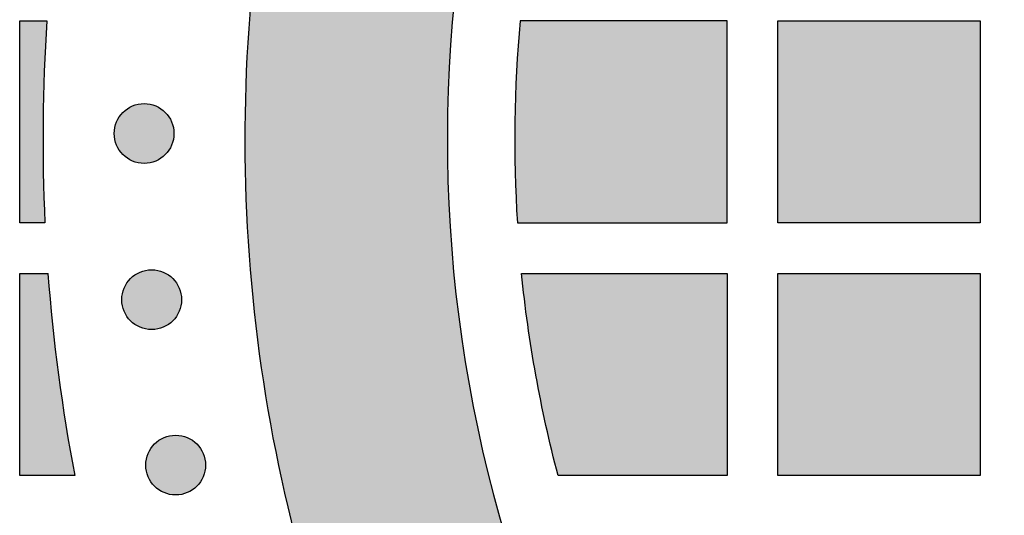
# Model space of a CAD drawing. Header units: millimetres. Extents: x -3873 to -97, y 912 to 4165.
# Tile 143 of 256: x -3522 to -3463, y 1547 to 1576. Entities that reach past the tile are written whole.
import ezdxf

# ---------------------------------------------------------------- set-up
doc = ezdxf.new("R2010")
doc.units = ezdxf.units.MM
doc.layers.add('pattern', color=7, linetype='Continuous', true_color=0x000000)

msp = doc.modelspace()

# ---------------------------------------------------------------- hatches: boundary and pattern name
at = {"layer": 'pattern'}
for points in [[(-3401.116, 1629.673), (-3395.362, 1614.648), (-3409.588, 1620.214), (-3412.097, 1621.149), (-3414.643, 1622.005), (-3417.225, 1622.78), (-3419.837, 1623.472), (-3422.477, 1624.08), (-3425.139, 1624.602), (-3427.82, 1625.036), (-3430.515, 1625.383), (-3433.22, 1625.64), (-3435.93, 1625.809), (-3438.642, 1625.888), (-3441.35, 1625.878), (-3444.051, 1625.78), (-3446.74, 1625.594), (-3449.413, 1625.322), (-3452.066, 1624.965), (-3453.06, 1624.804), (-3454.054, 1624.624), (-3455.047, 1624.424), (-3456.038, 1624.203), (-3457.027, 1623.963), (-3458.013, 1623.702), (-3458.996, 1623.421), (-3459.974, 1623.121), (-3460.948, 1622.8), (-3461.917, 1622.46), (-3462.88, 1622.1), (-3463.837, 1621.72), (-3464.786, 1621.321), (-3465.728, 1620.903), (-3466.662, 1620.466), (-3467.587, 1620.01), (-3468.503, 1619.536), (-3469.409, 1619.044), (-3470.304, 1618.534), (-3471.189, 1618.006), (-3472.062, 1617.461), (-3472.923, 1616.9), (-3473.772, 1616.322), (-3474.608, 1615.728), (-3475.431, 1615.118), (-3476.24, 1614.494), (-3477.035, 1613.855), (-3477.815, 1613.201), (-3478.581, 1612.534), (-3479.331, 1611.854), (-3480.066, 1611.161), (-3480.785, 1610.456), (-3481.49, 1609.737), (-3482.183, 1609.002), (-3482.863, 1608.252), (-3483.53, 1607.486), (-3484.184, 1606.706), (-3484.823, 1605.911), (-3485.447, 1605.102), (-3486.057, 1604.279), (-3486.651, 1603.443), (-3487.229, 1602.595), (-3487.79, 1601.733), (-3488.335, 1600.86), (-3488.862, 1599.975), (-3489.373, 1599.08), (-3489.865, 1598.174), (-3490.339, 1597.258), (-3490.795, 1596.333), (-3491.232, 1595.399), (-3491.65, 1594.457), (-3492.049, 1593.508), (-3492.429, 1592.551), (-3492.789, 1591.588), (-3493.129, 1590.619), (-3493.45, 1589.645), (-3493.75, 1588.667), (-3494.031, 1587.684), (-3494.292, 1586.698), (-3494.532, 1585.709), (-3494.752, 1584.718), (-3494.953, 1583.725), (-3495.133, 1582.731), (-3495.294, 1581.737), (-3495.651, 1579.084), (-3495.923, 1576.411), (-3496.109, 1573.722), (-3496.207, 1571.021), (-3496.217, 1568.313), (-3496.138, 1565.601), (-3495.969, 1562.891), (-3495.712, 1560.186), (-3495.365, 1557.491), (-3494.931, 1554.81), (-3494.409, 1552.148), (-3493.801, 1549.508), (-3493.109, 1546.896), (-3492.334, 1544.314), (-3491.478, 1541.768), (-3490.543, 1539.259), (-3484.977, 1525.033), (-3500.002, 1530.787), (-3500.667, 1532.313), (-3501.307, 1533.855), (-3501.922, 1535.412), (-3502.509, 1536.982), (-3503.07, 1538.565), (-3503.603, 1540.161), (-3504.109, 1541.769), (-3504.587, 1543.387), (-3505.037, 1545.016), (-3505.457, 1546.655), (-3505.849, 1548.303), (-3506.211, 1549.958), (-3506.544, 1551.621), (-3506.848, 1553.291), (-3507.121, 1554.966), (-3507.364, 1556.646), (-3507.577, 1558.33), (-3507.76, 1560.018), (-3507.913, 1561.707), (-3508.035, 1563.399), (-3508.127, 1565.091), (-3508.188, 1566.784), (-3508.219, 1568.475), (-3508.22, 1570.165), (-3508.191, 1571.853), (-3508.132, 1573.537), (-3508.043, 1575.218), (-3507.924, 1576.893), (-3507.776, 1578.563), (-3507.599, 1580.227), (-3507.393, 1581.883), (-3507.159, 1583.532), (-3506.961, 1584.758), (-3506.738, 1585.983), (-3506.491, 1587.207), (-3506.22, 1588.429), (-3505.923, 1589.649), (-3505.602, 1590.864), (-3505.256, 1592.076), (-3504.885, 1593.283), (-3504.49, 1594.484), (-3504.07, 1595.678), (-3503.626, 1596.866), (-3503.158, 1598.045), (-3502.666, 1599.216), (-3502.151, 1600.377), (-3501.612, 1601.529), (-3501.05, 1602.669), (-3500.465, 1603.798), (-3499.858, 1604.915), (-3499.229, 1606.019), (-3498.579, 1607.11), (-3497.907, 1608.187), (-3497.215, 1609.248), (-3496.502, 1610.295), (-3495.77, 1611.326), (-3495.019, 1612.34), (-3494.249, 1613.338), (-3493.461, 1614.318), (-3492.655, 1615.28), (-3491.833, 1616.224), (-3490.994, 1617.149), (-3490.14, 1618.055), (-3489.27, 1618.941), (-3488.384, 1619.811), (-3487.478, 1620.665), (-3486.553, 1621.504), (-3485.609, 1622.326), (-3484.647, 1623.132), (-3483.667, 1623.92), (-3482.669, 1624.69), (-3481.655, 1625.441), (-3480.624, 1626.173), (-3479.577, 1626.886), (-3478.516, 1627.578), (-3477.439, 1628.25), (-3476.348, 1628.9), (-3475.244, 1629.529), (-3474.127, 1630.136), (-3472.998, 1630.721), (-3471.858, 1631.283), (-3470.706, 1631.822), (-3469.545, 1632.337), (-3468.374, 1632.829), (-3467.195, 1633.297), (-3466.007, 1633.741), (-3464.813, 1634.161), (-3463.612, 1634.556), (-3462.405, 1634.927), (-3461.193, 1635.273), (-3459.978, 1635.594), (-3458.758, 1635.891), (-3457.536, 1636.162), (-3456.312, 1636.409), (-3455.087, 1636.632), (-3453.861, 1636.83), (-3452.212, 1637.064), (-3450.556, 1637.27), (-3448.892, 1637.447), (-3447.222, 1637.595), (-3445.546, 1637.714), (-3443.866, 1637.803), (-3442.182, 1637.862), (-3440.494, 1637.891), (-3438.804, 1637.891), (-3437.113, 1637.859), (-3435.42, 1637.798), (-3433.728, 1637.706), (-3432.036, 1637.584), (-3430.347, 1637.431), (-3428.659, 1637.249), (-3426.975, 1637.035), (-3425.295, 1636.792), (-3423.62, 1636.519), (-3421.95, 1636.215), (-3420.287, 1635.882), (-3418.632, 1635.52), (-3416.984, 1635.128), (-3415.345, 1634.708), (-3413.716, 1634.258), (-3412.098, 1633.78), (-3410.49, 1633.275), (-3408.894, 1632.741), (-3407.311, 1632.18), (-3405.74, 1631.593), (-3404.184, 1630.978), (-3402.642, 1630.338)], [(-3519.99, 1576.425), (-3520.147, 1573.428), (-3520.219, 1570.427), (-3520.206, 1567.425), (-3520.109, 1564.425), (-3521.608, 1564.425), (-3521.608, 1576.425)], [(-3492.068, 1564.425), (-3479.608, 1564.425), (-3479.608, 1576.425), (-3491.907, 1576.425), (-3492.027, 1574.929), (-3492.119, 1573.431), (-3492.182, 1571.93), (-3492.217, 1570.428), (-3492.222, 1568.926), (-3492.2, 1567.424), (-3492.148, 1565.924)], [(-3464.608, 1564.425), (-3476.607, 1564.425), (-3476.607, 1576.425), (-3464.608, 1576.425)], [(-3512.968, 1570.986), (-3512.997, 1571.014), (-3513.026, 1571.041), (-3513.056, 1571.068), (-3513.086, 1571.094), (-3513.118, 1571.12), (-3513.15, 1571.145), (-3513.184, 1571.17), (-3513.218, 1571.194), (-3513.253, 1571.217), (-3513.288, 1571.24), (-3513.325, 1571.262), (-3513.362, 1571.283), (-3513.4, 1571.304), (-3513.439, 1571.323), (-3513.478, 1571.342), (-3513.518, 1571.36), (-3513.559, 1571.377), (-3513.6, 1571.393), (-3513.642, 1571.408), (-3513.685, 1571.423), (-3513.728, 1571.436), (-3513.771, 1571.448), (-3513.815, 1571.459), (-3513.86, 1571.468), (-3513.904, 1571.477), (-3513.949, 1571.485), (-3513.994, 1571.491), (-3514.04, 1571.497), (-3514.085, 1571.501), (-3514.131, 1571.504), (-3514.177, 1571.506), (-3514.223, 1571.506), (-3514.269, 1571.506), (-3514.315, 1571.504), (-3514.361, 1571.501), (-3514.406, 1571.497), (-3514.452, 1571.491), (-3514.497, 1571.485), (-3514.542, 1571.477), (-3514.587, 1571.468), (-3514.631, 1571.459), (-3514.675, 1571.448), (-3514.718, 1571.436), (-3514.761, 1571.423), (-3514.804, 1571.408), (-3514.846, 1571.393), (-3514.887, 1571.377), (-3514.928, 1571.36), (-3514.968, 1571.342), (-3515.007, 1571.323), (-3515.046, 1571.304), (-3515.084, 1571.283), (-3515.121, 1571.262), (-3515.158, 1571.24), (-3515.194, 1571.217), (-3515.228, 1571.194), (-3515.263, 1571.17), (-3515.296, 1571.145), (-3515.328, 1571.12), (-3515.36, 1571.094), (-3515.391, 1571.068), (-3515.421, 1571.041), (-3515.45, 1571.014), (-3515.478, 1570.986), (-3515.505, 1570.958), (-3515.532, 1570.929), (-3515.559, 1570.899), (-3515.585, 1570.869), (-3515.611, 1570.837), (-3515.636, 1570.805), (-3515.661, 1570.771), (-3515.685, 1570.737), (-3515.708, 1570.702), (-3515.731, 1570.667), (-3515.753, 1570.63), (-3515.775, 1570.593), (-3515.795, 1570.555), (-3515.815, 1570.516), (-3515.833, 1570.477), (-3515.851, 1570.437), (-3515.868, 1570.396), (-3515.885, 1570.354), (-3515.9, 1570.313), (-3515.914, 1570.27), (-3515.927, 1570.227), (-3515.939, 1570.184), (-3515.95, 1570.14), (-3515.96, 1570.095), (-3515.968, 1570.051), (-3515.976, 1570.006), (-3515.983, 1569.961), (-3515.988, 1569.915), (-3515.992, 1569.869), (-3515.995, 1569.824), (-3515.997, 1569.778), (-3515.997, 1569.732), (-3515.997, 1569.686), (-3515.995, 1569.64), (-3515.992, 1569.594), (-3515.988, 1569.549), (-3515.983, 1569.503), (-3515.976, 1569.458), (-3515.968, 1569.413), (-3515.96, 1569.368), (-3515.95, 1569.324), (-3515.939, 1569.28), (-3515.927, 1569.237), (-3515.914, 1569.194), (-3515.9, 1569.151), (-3515.885, 1569.109), (-3515.868, 1569.068), (-3515.851, 1569.027), (-3515.833, 1568.987), (-3515.815, 1568.948), (-3515.795, 1568.909), (-3515.775, 1568.871), (-3515.753, 1568.834), (-3515.731, 1568.797), (-3515.708, 1568.761), (-3515.685, 1568.726), (-3515.661, 1568.692), (-3515.636, 1568.659), (-3515.611, 1568.627), (-3515.585, 1568.595), (-3515.559, 1568.564), (-3515.532, 1568.534), (-3515.505, 1568.505), (-3515.478, 1568.477), (-3515.45, 1568.45), (-3515.421, 1568.423), (-3515.391, 1568.396), (-3515.36, 1568.37), (-3515.328, 1568.344), (-3515.296, 1568.319), (-3515.263, 1568.294), (-3515.228, 1568.27), (-3515.194, 1568.246), (-3515.158, 1568.224), (-3515.121, 1568.202), (-3515.084, 1568.18), (-3515.046, 1568.16), (-3515.007, 1568.14), (-3514.968, 1568.121), (-3514.928, 1568.103), (-3514.887, 1568.086), (-3514.846, 1568.07), (-3514.804, 1568.055), (-3514.761, 1568.041), (-3514.718, 1568.028), (-3514.675, 1568.016), (-3514.631, 1568.005), (-3514.587, 1567.995), (-3514.542, 1567.986), (-3514.497, 1567.979), (-3514.452, 1567.972), (-3514.406, 1567.967), (-3514.361, 1567.963), (-3514.315, 1567.96), (-3514.269, 1567.958), (-3514.223, 1567.958), (-3514.177, 1567.958), (-3514.131, 1567.96), (-3514.085, 1567.963), (-3514.04, 1567.967), (-3513.994, 1567.972), (-3513.949, 1567.979), (-3513.904, 1567.986), (-3513.86, 1567.995), (-3513.815, 1568.005), (-3513.771, 1568.016), (-3513.728, 1568.028), (-3513.685, 1568.041), (-3513.642, 1568.055), (-3513.6, 1568.07), (-3513.559, 1568.086), (-3513.518, 1568.103), (-3513.478, 1568.121), (-3513.439, 1568.14), (-3513.4, 1568.16), (-3513.362, 1568.18), (-3513.325, 1568.202), (-3513.288, 1568.224), (-3513.253, 1568.246), (-3513.218, 1568.27), (-3513.184, 1568.294), (-3513.15, 1568.319), (-3513.118, 1568.344), (-3513.086, 1568.37), (-3513.056, 1568.396), (-3513.026, 1568.423), (-3512.997, 1568.45), (-3512.968, 1568.477), (-3512.941, 1568.505), (-3512.914, 1568.534), (-3512.887, 1568.564), (-3512.861, 1568.595), (-3512.835, 1568.627), (-3512.81, 1568.659), (-3512.785, 1568.692), (-3512.761, 1568.726), (-3512.738, 1568.761), (-3512.715, 1568.797), (-3512.693, 1568.834), (-3512.672, 1568.871), (-3512.651, 1568.909), (-3512.632, 1568.948), (-3512.613, 1568.987), (-3512.595, 1569.027), (-3512.578, 1569.068), (-3512.562, 1569.109), (-3512.547, 1569.151), (-3512.532, 1569.194), (-3512.519, 1569.237), (-3512.507, 1569.28), (-3512.496, 1569.324), (-3512.486, 1569.368), (-3512.478, 1569.413), (-3512.47, 1569.458), (-3512.464, 1569.503), (-3512.458, 1569.549), (-3512.454, 1569.594), (-3512.451, 1569.64), (-3512.449, 1569.686), (-3512.449, 1569.732), (-3512.449, 1569.778), (-3512.451, 1569.824), (-3512.454, 1569.869), (-3512.458, 1569.915), (-3512.464, 1569.961), (-3512.47, 1570.006), (-3512.478, 1570.051), (-3512.486, 1570.095), (-3512.496, 1570.14), (-3512.507, 1570.184), (-3512.519, 1570.227), (-3512.532, 1570.27), (-3512.547, 1570.313), (-3512.562, 1570.354), (-3512.578, 1570.396), (-3512.595, 1570.437), (-3512.613, 1570.477), (-3512.632, 1570.516), (-3512.651, 1570.555), (-3512.672, 1570.593), (-3512.693, 1570.63), (-3512.715, 1570.667), (-3512.738, 1570.702), (-3512.761, 1570.737), (-3512.785, 1570.771), (-3512.81, 1570.805), (-3512.835, 1570.837), (-3512.861, 1570.869), (-3512.887, 1570.899), (-3512.914, 1570.929), (-3512.941, 1570.958)], [(-3512.519, 1561.118), (-3512.547, 1561.145), (-3512.576, 1561.172), (-3512.606, 1561.199), (-3512.637, 1561.225), (-3512.668, 1561.251), (-3512.701, 1561.276), (-3512.734, 1561.301), (-3512.768, 1561.325), (-3512.803, 1561.348), (-3512.839, 1561.371), (-3512.875, 1561.393), (-3512.913, 1561.414), (-3512.951, 1561.435), (-3512.989, 1561.455), (-3513.029, 1561.473), (-3513.069, 1561.491), (-3513.11, 1561.508), (-3513.151, 1561.524), (-3513.193, 1561.54), (-3513.235, 1561.554), (-3513.278, 1561.567), (-3513.322, 1561.579), (-3513.366, 1561.59), (-3513.41, 1561.6), (-3513.455, 1561.608), (-3513.5, 1561.616), (-3513.545, 1561.622), (-3513.59, 1561.628), (-3513.636, 1561.632), (-3513.682, 1561.635), (-3513.728, 1561.637), (-3513.774, 1561.637), (-3513.819, 1561.637), (-3513.865, 1561.635), (-3513.911, 1561.632), (-3513.957, 1561.628), (-3514.002, 1561.622), (-3514.048, 1561.616), (-3514.092, 1561.608), (-3514.137, 1561.6), (-3514.181, 1561.59), (-3514.225, 1561.579), (-3514.269, 1561.567), (-3514.312, 1561.554), (-3514.354, 1561.54), (-3514.396, 1561.524), (-3514.438, 1561.508), (-3514.478, 1561.491), (-3514.518, 1561.473), (-3514.558, 1561.455), (-3514.597, 1561.435), (-3514.635, 1561.414), (-3514.672, 1561.393), (-3514.708, 1561.371), (-3514.744, 1561.348), (-3514.779, 1561.325), (-3514.813, 1561.301), (-3514.846, 1561.276), (-3514.879, 1561.251), (-3514.91, 1561.225), (-3514.941, 1561.199), (-3514.971, 1561.172), (-3515, 1561.145), (-3515.028, 1561.118), (-3515.056, 1561.089), (-3515.083, 1561.06), (-3515.11, 1561.03), (-3515.136, 1561), (-3515.162, 1560.968), (-3515.187, 1560.936), (-3515.211, 1560.902), (-3515.236, 1560.868), (-3515.259, 1560.833), (-3515.282, 1560.798), (-3515.304, 1560.761), (-3515.325, 1560.724), (-3515.345, 1560.686), (-3515.365, 1560.647), (-3515.384, 1560.608), (-3515.402, 1560.568), (-3515.419, 1560.527), (-3515.435, 1560.486), (-3515.45, 1560.444), (-3515.464, 1560.401), (-3515.477, 1560.358), (-3515.489, 1560.315), (-3515.5, 1560.271), (-3515.51, 1560.227), (-3515.519, 1560.182), (-3515.527, 1560.137), (-3515.533, 1560.092), (-3515.538, 1560.046), (-3515.543, 1560.001), (-3515.545, 1559.955), (-3515.547, 1559.909), (-3515.548, 1559.863), (-3515.547, 1559.817), (-3515.545, 1559.771), (-3515.543, 1559.725), (-3515.538, 1559.68), (-3515.533, 1559.634), (-3515.527, 1559.589), (-3515.519, 1559.544), (-3515.51, 1559.499), (-3515.5, 1559.455), (-3515.489, 1559.411), (-3515.477, 1559.368), (-3515.464, 1559.325), (-3515.45, 1559.282), (-3515.435, 1559.24), (-3515.419, 1559.199), (-3515.402, 1559.158), (-3515.384, 1559.118), (-3515.365, 1559.079), (-3515.345, 1559.04), (-3515.325, 1559.002), (-3515.304, 1558.965), (-3515.282, 1558.928), (-3515.259, 1558.892), (-3515.236, 1558.858), (-3515.211, 1558.823), (-3515.187, 1558.79), (-3515.162, 1558.758), (-3515.136, 1558.726), (-3515.11, 1558.695), (-3515.083, 1558.665), (-3515.056, 1558.636), (-3515.028, 1558.608), (-3515, 1558.581), (-3514.971, 1558.554), (-3514.941, 1558.527), (-3514.91, 1558.501), (-3514.879, 1558.475), (-3514.846, 1558.45), (-3514.813, 1558.425), (-3514.779, 1558.401), (-3514.744, 1558.378), (-3514.708, 1558.355), (-3514.672, 1558.333), (-3514.635, 1558.312), (-3514.597, 1558.291), (-3514.558, 1558.271), (-3514.518, 1558.253), (-3514.478, 1558.235), (-3514.438, 1558.218), (-3514.396, 1558.201), (-3514.354, 1558.186), (-3514.312, 1558.172), (-3514.269, 1558.159), (-3514.225, 1558.147), (-3514.181, 1558.136), (-3514.137, 1558.126), (-3514.092, 1558.118), (-3514.048, 1558.11), (-3514.002, 1558.103), (-3513.957, 1558.098), (-3513.911, 1558.094), (-3513.865, 1558.091), (-3513.819, 1558.089), (-3513.774, 1558.089), (-3513.728, 1558.089), (-3513.682, 1558.091), (-3513.636, 1558.094), (-3513.59, 1558.098), (-3513.545, 1558.103), (-3513.5, 1558.11), (-3513.455, 1558.118), (-3513.41, 1558.126), (-3513.366, 1558.136), (-3513.322, 1558.147), (-3513.278, 1558.159), (-3513.235, 1558.172), (-3513.193, 1558.186), (-3513.151, 1558.201), (-3513.11, 1558.218), (-3513.069, 1558.235), (-3513.029, 1558.253), (-3512.989, 1558.271), (-3512.951, 1558.291), (-3512.913, 1558.312), (-3512.875, 1558.333), (-3512.839, 1558.355), (-3512.803, 1558.378), (-3512.768, 1558.401), (-3512.734, 1558.425), (-3512.701, 1558.45), (-3512.668, 1558.475), (-3512.637, 1558.501), (-3512.606, 1558.527), (-3512.576, 1558.554), (-3512.547, 1558.581), (-3512.519, 1558.608), (-3512.491, 1558.636), (-3512.464, 1558.665), (-3512.438, 1558.695), (-3512.411, 1558.726), (-3512.386, 1558.758), (-3512.36, 1558.79), (-3512.336, 1558.823), (-3512.312, 1558.858), (-3512.288, 1558.892), (-3512.265, 1558.928), (-3512.243, 1558.965), (-3512.222, 1559.002), (-3512.202, 1559.04), (-3512.182, 1559.079), (-3512.163, 1559.118), (-3512.145, 1559.158), (-3512.128, 1559.199), (-3512.112, 1559.24), (-3512.097, 1559.282), (-3512.083, 1559.325), (-3512.07, 1559.368), (-3512.058, 1559.411), (-3512.047, 1559.455), (-3512.037, 1559.499), (-3512.028, 1559.544), (-3512.021, 1559.589), (-3512.014, 1559.634), (-3512.009, 1559.68), (-3512.005, 1559.725), (-3512.002, 1559.771), (-3512, 1559.817), (-3511.999, 1559.863), (-3512, 1559.909), (-3512.002, 1559.955), (-3512.005, 1560.001), (-3512.009, 1560.046), (-3512.014, 1560.092), (-3512.021, 1560.137), (-3512.028, 1560.182), (-3512.037, 1560.227), (-3512.047, 1560.271), (-3512.058, 1560.315), (-3512.07, 1560.358), (-3512.083, 1560.401), (-3512.097, 1560.444), (-3512.112, 1560.486), (-3512.128, 1560.527), (-3512.145, 1560.568), (-3512.163, 1560.608), (-3512.182, 1560.647), (-3512.202, 1560.686), (-3512.222, 1560.724), (-3512.243, 1560.761), (-3512.265, 1560.798), (-3512.288, 1560.833), (-3512.312, 1560.868), (-3512.336, 1560.902), (-3512.36, 1560.936), (-3512.386, 1560.968), (-3512.411, 1561), (-3512.438, 1561.03), (-3512.464, 1561.06), (-3512.491, 1561.089)], [(-3518.342, 1549.425), (-3521.608, 1549.425), (-3521.608, 1561.425), (-3519.927, 1561.425), (-3519.659, 1558.41), (-3519.305, 1555.403), (-3518.866, 1552.407)], [(-3491.821, 1561.425), (-3479.608, 1561.425), (-3479.608, 1549.425), (-3489.652, 1549.425), (-3490.025, 1550.904), (-3490.369, 1552.39), (-3490.684, 1553.884), (-3490.97, 1555.383), (-3491.227, 1556.888), (-3491.454, 1558.397), (-3491.652, 1559.91)], [(-3476.607, 1549.425), (-3476.607, 1561.425), (-3464.608, 1561.425), (-3464.608, 1549.425)], [(-3511.095, 1551.296), (-3511.124, 1551.324), (-3511.153, 1551.351), (-3511.183, 1551.378), (-3511.213, 1551.404), (-3511.245, 1551.43), (-3511.277, 1551.455), (-3511.311, 1551.48), (-3511.345, 1551.504), (-3511.38, 1551.527), (-3511.415, 1551.55), (-3511.452, 1551.572), (-3511.489, 1551.593), (-3511.527, 1551.614), (-3511.566, 1551.633), (-3511.605, 1551.652), (-3511.645, 1551.67), (-3511.686, 1551.687), (-3511.727, 1551.703), (-3511.769, 1551.718), (-3511.812, 1551.732), (-3511.855, 1551.745), (-3511.898, 1551.757), (-3511.942, 1551.768), (-3511.987, 1551.778), (-3512.031, 1551.787), (-3512.076, 1551.795), (-3512.121, 1551.801), (-3512.167, 1551.806), (-3512.213, 1551.811), (-3512.258, 1551.814), (-3512.304, 1551.815), (-3512.35, 1551.816), (-3512.396, 1551.815), (-3512.442, 1551.814), (-3512.488, 1551.811), (-3512.533, 1551.806), (-3512.579, 1551.801), (-3512.624, 1551.795), (-3512.669, 1551.787), (-3512.714, 1551.778), (-3512.758, 1551.768), (-3512.802, 1551.757), (-3512.845, 1551.745), (-3512.888, 1551.732), (-3512.931, 1551.718), (-3512.973, 1551.703), (-3513.014, 1551.687), (-3513.055, 1551.67), (-3513.095, 1551.652), (-3513.134, 1551.633), (-3513.173, 1551.614), (-3513.211, 1551.593), (-3513.248, 1551.572), (-3513.285, 1551.55), (-3513.321, 1551.527), (-3513.355, 1551.504), (-3513.39, 1551.48), (-3513.423, 1551.455), (-3513.455, 1551.43), (-3513.487, 1551.404), (-3513.518, 1551.378), (-3513.548, 1551.351), (-3513.577, 1551.324), (-3513.605, 1551.296), (-3513.632, 1551.268), (-3513.659, 1551.239), (-3513.686, 1551.209), (-3513.712, 1551.178), (-3513.738, 1551.147), (-3513.763, 1551.114), (-3513.788, 1551.081), (-3513.812, 1551.047), (-3513.835, 1551.012), (-3513.858, 1550.976), (-3513.88, 1550.94), (-3513.902, 1550.903), (-3513.922, 1550.865), (-3513.942, 1550.826), (-3513.961, 1550.786), (-3513.978, 1550.746), (-3513.995, 1550.706), (-3514.012, 1550.664), (-3514.027, 1550.622), (-3514.041, 1550.58), (-3514.054, 1550.537), (-3514.066, 1550.493), (-3514.077, 1550.45), (-3514.087, 1550.405), (-3514.096, 1550.361), (-3514.103, 1550.316), (-3514.11, 1550.27), (-3514.115, 1550.225), (-3514.119, 1550.179), (-3514.122, 1550.133), (-3514.124, 1550.088), (-3514.124, 1550.042), (-3514.124, 1549.996), (-3514.122, 1549.95), (-3514.119, 1549.904), (-3514.115, 1549.858), (-3514.11, 1549.813), (-3514.103, 1549.768), (-3514.096, 1549.723), (-3514.087, 1549.678), (-3514.077, 1549.634), (-3514.066, 1549.59), (-3514.054, 1549.546), (-3514.041, 1549.503), (-3514.027, 1549.461), (-3514.012, 1549.419), (-3513.995, 1549.378), (-3513.978, 1549.337), (-3513.961, 1549.297), (-3513.942, 1549.257), (-3513.922, 1549.219), (-3513.902, 1549.181), (-3513.88, 1549.143), (-3513.858, 1549.107), (-3513.835, 1549.071), (-3513.812, 1549.036), (-3513.788, 1549.002), (-3513.763, 1548.969), (-3513.738, 1548.936), (-3513.712, 1548.905), (-3513.686, 1548.874), (-3513.659, 1548.844), (-3513.632, 1548.815), (-3513.605, 1548.787), (-3513.577, 1548.759), (-3513.548, 1548.732), (-3513.518, 1548.706), (-3513.487, 1548.679), (-3513.455, 1548.654), (-3513.423, 1548.628), (-3513.39, 1548.604), (-3513.355, 1548.58), (-3513.321, 1548.556), (-3513.285, 1548.534), (-3513.248, 1548.512), (-3513.211, 1548.49), (-3513.173, 1548.47), (-3513.134, 1548.45), (-3513.095, 1548.431), (-3513.055, 1548.413), (-3513.014, 1548.396), (-3512.973, 1548.38), (-3512.931, 1548.365), (-3512.888, 1548.351), (-3512.845, 1548.338), (-3512.802, 1548.326), (-3512.758, 1548.315), (-3512.714, 1548.305), (-3512.669, 1548.296), (-3512.624, 1548.289), (-3512.579, 1548.282), (-3512.533, 1548.277), (-3512.488, 1548.273), (-3512.442, 1548.27), (-3512.396, 1548.268), (-3512.35, 1548.267), (-3512.304, 1548.268), (-3512.258, 1548.27), (-3512.213, 1548.273), (-3512.167, 1548.277), (-3512.121, 1548.282), (-3512.076, 1548.289), (-3512.031, 1548.296), (-3511.987, 1548.305), (-3511.942, 1548.315), (-3511.898, 1548.326), (-3511.855, 1548.338), (-3511.812, 1548.351), (-3511.769, 1548.365), (-3511.727, 1548.38), (-3511.686, 1548.396), (-3511.645, 1548.413), (-3511.605, 1548.431), (-3511.566, 1548.45), (-3511.527, 1548.47), (-3511.489, 1548.49), (-3511.452, 1548.512), (-3511.415, 1548.534), (-3511.38, 1548.556), (-3511.345, 1548.58), (-3511.311, 1548.604), (-3511.277, 1548.628), (-3511.245, 1548.654), (-3511.213, 1548.679), (-3511.183, 1548.706), (-3511.153, 1548.732), (-3511.124, 1548.759), (-3511.095, 1548.787), (-3511.068, 1548.815), (-3511.041, 1548.844), (-3511.014, 1548.874), (-3510.988, 1548.905), (-3510.962, 1548.936), (-3510.937, 1548.969), (-3510.912, 1549.002), (-3510.888, 1549.036), (-3510.865, 1549.071), (-3510.842, 1549.107), (-3510.82, 1549.143), (-3510.799, 1549.181), (-3510.778, 1549.219), (-3510.759, 1549.257), (-3510.74, 1549.297), (-3510.722, 1549.337), (-3510.705, 1549.378), (-3510.689, 1549.419), (-3510.674, 1549.461), (-3510.659, 1549.503), (-3510.646, 1549.546), (-3510.634, 1549.59), (-3510.623, 1549.634), (-3510.613, 1549.678), (-3510.605, 1549.723), (-3510.597, 1549.768), (-3510.591, 1549.813), (-3510.585, 1549.858), (-3510.581, 1549.904), (-3510.578, 1549.95), (-3510.576, 1549.996), (-3510.576, 1550.042), (-3510.576, 1550.088), (-3510.578, 1550.133), (-3510.581, 1550.179), (-3510.585, 1550.225), (-3510.591, 1550.27), (-3510.597, 1550.316), (-3510.605, 1550.361), (-3510.613, 1550.405), (-3510.623, 1550.45), (-3510.634, 1550.493), (-3510.646, 1550.537), (-3510.659, 1550.58), (-3510.674, 1550.622), (-3510.689, 1550.664), (-3510.705, 1550.706), (-3510.722, 1550.746), (-3510.74, 1550.786), (-3510.759, 1550.826), (-3510.778, 1550.865), (-3510.799, 1550.903), (-3510.82, 1550.94), (-3510.842, 1550.976), (-3510.865, 1551.012), (-3510.888, 1551.047), (-3510.912, 1551.081), (-3510.937, 1551.114), (-3510.962, 1551.147), (-3510.988, 1551.178), (-3511.014, 1551.209), (-3511.041, 1551.239), (-3511.068, 1551.268)]]:
    msp.add_hatch(color=256, dxfattribs=at).paths.add_polyline_path(points, flags=0)

# ---------------------------------------------------------------- linework, layer by layer
for points in [[(-3520.109, 1564.425), (-3521.608, 1564.425), (-3521.608, 1576.425), (-3519.99, 1576.425)], [(-3492.068, 1564.425), (-3479.608, 1564.425), (-3479.608, 1576.425), (-3491.907, 1576.425)], [(-3518.342, 1549.425), (-3521.608, 1549.425), (-3521.608, 1561.425), (-3519.927, 1561.425)], [(-3491.821, 1561.425), (-3479.608, 1561.425), (-3479.608, 1549.425), (-3489.652, 1549.425)]]:
    msp.add_lwpolyline(points, dxfattribs=at)
for points in [[(-3464.608, 1564.425), (-3476.607, 1564.425), (-3476.607, 1576.425), (-3464.608, 1576.425)], [(-3476.607, 1549.425), (-3476.607, 1561.425), (-3464.608, 1561.425), (-3464.608, 1549.425)]]:
    msp.add_lwpolyline(points, close=True, dxfattribs=at)
for centre in [(-3514.223, 1569.732), (-3513.774, 1559.863), (-3512.35, 1550.042)]:
    msp.add_circle(centre, 1.774, dxfattribs=at)
at = {"layer": 'pattern', "extrusion": (0, 0, -1)}
for radius, start, end in [(94.651, 335.94227, 8.60409), (78.651, 345.30885, 354.201)]:
    msp.add_arc((3413.573, 1569.372), radius, start, end, dxfattribs=at)
at = {"layer": 'pattern'}
for radius, start, end in [(82.651, 171.39591, 201.36652), (106.651, 176.20795, 182.65839), (78.651, 174.85488, 183.60587), (106.651, 184.2732, 190.77923)]:
    msp.add_arc((-3413.573, 1569.372), radius, start, end, dxfattribs=at)

doc.saveas('drawing.dxf')
